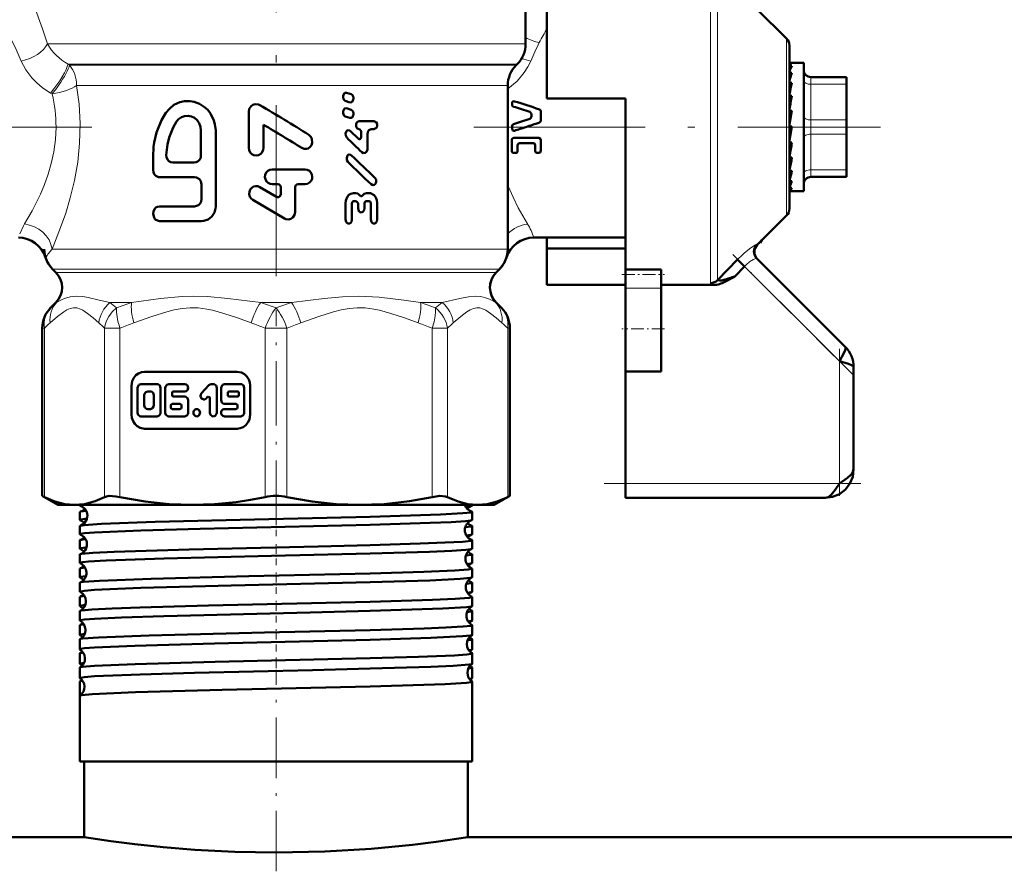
# Model space of a CAD drawing. Extents: x -2065 to 2446, y -2124 to 856.
# Tile 34 of 59: x 129 to 198, y -235 to -175. Entities that reach past the tile are written whole.
import ezdxf

# ---------------------------------------------------------------- set-up
doc = ezdxf.new("R2010")
doc.units = 0
doc.linetypes.add('DASHDOT', pattern=[18.5, 12, -3, 0.5, -3])

msp = doc.modelspace()

# ---------------------------------------------------------------- linework, layer by layer
at = {"color": 7, "linetype": 'DASHDOT', "lineweight": 18}
for p, q in [((146.565, -162.551), (146.565, -198.243)), ((133.638, -182.587), (104.103, -182.587)), ((160.439, -182.587), (188.94, -182.587))]:
    msp.add_line(p, q, dxfattribs=at)
at = {"color": 7, "lineweight": 50}
for p, q in [((164.065, -176.759), (164.065, -165.534)), ((165.565, -171.516), (165.565, -180.587)), ((182.36, -176.378), (180.312, -174.33)), ((182.565, -176.873), (182.565, -188.301)), ((182.587, -178.087), (182.565, -178.089)), ((182.565, -178.094), (182.742, -178.094)), ((182.587, -178.087), (183.565, -178.087)), ((183.565, -186.484), (183.565, -178.087)), ((163.401, -178.251), (163.479, -178.173)), ((182.565, -178.298), (182.742, -178.298)), ((182.565, -178.772), (182.742, -178.772)), ((182.565, -179.175), (182.575, -179.353)), ((182.565, -179.485), (182.742, -179.485)), ((184.065, -179.087), (186.565, -179.087)), ((186.565, -179.587), (186.565, -179.087)), ((151.838, -180.282), (151.506, -180.18)), ((162.815, -179.665), (162.815, -191.137)), ((182.565, -179.796), (182.591, -180.155)), ((182.565, -179.966), (182.586, -179.966)), ((186.565, -179.587), (186.565, -182.087)), ((186.565, -179.903), (186.565, -182.328)), ((151.275, -180.424), (151.275, -180.51)), ((151.42, -180.754), (151.751, -180.856)), ((151.986, -180.612), (151.986, -180.526)), ((163.132, -180.831), (163.132, -181.035)), ((165.565, -180.587), (171.065, -180.587)), ((171.065, -180.587), (171.065, -182.587)), ((182.565, -180.393), (182.742, -180.393)), ((182.565, -180.592), (182.616, -181.041)), ((144.651, -181.517), (144.651, -184.047)), ((151.275, -181.512), (151.275, -181.599)), ((151.838, -181.371), (151.506, -181.269)), ((165.14, -182.084), (165.14, -181.525)), ((182.742, -181.439), (182.565, -182.428)), ((182.565, -181.439), (182.742, -181.439)), ((182.565, -181.514), (182.654, -181.809)), ((151.42, -181.842), (151.751, -181.944)), ((151.986, -181.701), (151.986, -181.614)), ((152.399, -182.163), (153.434, -182.163)), ((164.472, -181.825), (164.472, -181.708)), ((182.675, -181.809), (182.654, -181.809)), ((186.565, -183.087), (186.565, -182.087)), ((141.303, -184.559), (141.303, -182.815)), ((142.333, -188.15), (142.333, -182.815)), ((145.692, -184.047), (145.692, -182.425)), ((152.338, -183.4), (151.785, -182.864)), ((152.412, -182.734), (152.399, -182.734)), ((152.535, -182.892), (152.536, -183.273)), ((153.434, -182.733), (153.233, -182.733)), ((163.132, -182.587), (163.132, -182.506)), ((163.132, -182.714), (163.132, -182.587)), ((171.065, -182.587), (171.065, -192.584)), ((182.742, -182.557), (182.565, -183.552)), ((182.565, -182.557), (182.742, -182.557)), ((182.565, -183.498), (182.654, -182.793)), ((182.654, -182.793), (182.695, -182.557)), ((186.565, -182.328), (186.565, -182.875)), ((186.565, -182.875), (186.565, -183.909)), ((152.984, -184.096), (152.983, -183.05)), ((163.097, -184.25), (163.097, -183.5)), ((163.237, -183.345), (164.986, -183.345)), ((165.14, -184.212), (165.14, -183.538)), ((186.565, -183.087), (186.565, -185.587)), ((163.501, -184.275), (163.501, -183.87)), ((164.62, -183.716), (163.639, -183.716)), ((164.747, -184.275), (164.747, -183.87)), ((182.565, -184.435), (182.623, -183.677)), ((182.565, -183.677), (182.742, -183.677)), ((186.565, -183.909), (186.565, -184.159)), ((186.565, -184.159), (186.565, -184.162)), ((186.565, -184.162), (186.565, -184.795)), ((137.941, -184.662), (137.941, -185.585)), ((163.386, -184.402), (163.237, -184.402)), ((164.986, -184.402), (164.852, -184.402)), ((182.565, -184.999), (182.589, -184.729)), ((182.565, -185.256), (182.596, -184.729)), ((182.565, -184.729), (182.742, -184.729)), ((139.321, -185.072), (140.823, -185.072)), ((146.292, -185.561), (148.611, -185.561)), ((182.565, -185.713), (182.569, -185.646)), ((182.565, -185.91), (182.578, -185.646)), ((182.565, -185.646), (182.742, -185.646)), ((186.565, -185.953), (186.565, -185.587)), ((138.387, -186.098), (140.846, -186.098)), ((182.565, -186.37), (182.742, -186.37)), ((182.742, -186.37), (182.703, -186.484)), ((186.565, -186.087), (184.065, -186.087)), ((186.565, -186.087), (186.565, -185.953)), ((141.338, -186.611), (141.338, -187.637)), ((146.595, -187.476), (145.434, -186.791)), ((146.696, -186.588), (146.292, -186.588)), ((146.898, -186.794), (146.898, -187.297)), ((147.907, -188.55), (147.907, -186.794)), ((148.108, -186.588), (148.611, -186.588)), ((182.565, -186.857), (182.742, -186.857)), ((182.565, -187.076), (182.742, -187.076)), ((182.687, -187.087), (183.565, -187.087)), ((183.565, -187.087), (183.565, -186.484)), ((144.93, -187.684), (147.151, -188.997)), ((151.986, -187.222), (152.17, -187.222)), ((152.195, -187.792), (151.999, -187.792)), ((153.088, -187.791), (152.888, -187.791)), ((152.912, -187.221), (153.1, -187.221)), ((138.387, -188.15), (140.846, -188.15)), ((151.444, -187.936), (151.445, -189.076)), ((151.878, -189.076), (151.877, -187.951)), ((152.318, -187.95), (152.318, -188.283)), ((152.764, -188.282), (152.764, -187.95)), ((153.213, -187.949), (153.214, -189.074)), ((153.667, -189.073), (153.666, -187.932)), ((138.387, -189.176), (141.338, -189.176)), ((182.36, -188.796), (180.312, -190.844)), ((164.631, -190.337), (171.065, -190.337)), ((165.565, -191.105), (165.565, -190.337)), ((180.514, -190.693), (180.631, -190.525)), ((165.565, -193.658), (165.565, -191.105)), ((171.065, -191.105), (165.565, -191.105)), ((180.511, -190.695), (180.475, -190.681)), ((180.506, -190.65), (180.514, -190.693)), ((180.514, -190.693), (180.511, -190.695)), ((177.524, -193.325), (178.927, -191.881)), ((178.927, -191.881), (179.422, -192.358)), ((186.479, -198.001), (180.284, -191.805)), ((130.901, -192.551), (131.126, -192.776)), ((162.005, -192.776), (162.229, -192.551)), ((171.065, -192.919), (171.065, -192.584)), ((171.065, -192.584), (173.565, -192.584)), ((173.565, -192.919), (173.565, -192.584)), ((178.747, -193.057), (179.422, -192.358)), ((171.065, -193.873), (171.065, -192.919)), ((173.565, -193.873), (173.565, -192.919)), ((178.66, -193.108), (178.395, -193.26)), ((178.747, -193.057), (178.66, -193.108)), ((171.065, -193.658), (165.565, -193.658)), ((171.065, -193.873), (171.065, -196.734)), ((173.565, -193.658), (177.256, -193.658)), ((173.565, -193.873), (173.565, -196.734)), ((177.524, -193.325), (177.522, -193.338)), ((130.715, -195.309), (130.755, -195.268)), ((131.126, -194.898), (130.755, -195.268)), ((131.126, -194.898), (130.755, -195.268)), ((162.005, -194.898), (162.375, -195.268)), ((162.005, -194.898), (162.375, -195.268)), ((130.169, -208.454), (130.169, -196.683)), ((162.961, -208.454), (162.961, -196.683)), ((162.961, -208.454), (162.961, -196.683)), ((171.065, -196.734), (171.065, -199.734)), ((173.565, -196.734), (173.565, -199.734)), ((187.065, -206.587), (187.065, -199.415)), ((143.832, -199.743), (137.353, -199.743)), ((171.065, -207.587), (171.065, -199.734)), ((173.565, -199.734), (171.065, -199.734)), ((136.429, -200.743), (136.429, -202.743)), ((136.855, -200.871), (136.855, -202.615)), ((138.229, -200.614), (137.092, -200.614)), ((138.466, -202.615), (138.466, -200.871)), ((138.8, -200.871), (138.8, -202.615)), ((140.175, -200.614), (139.037, -200.614)), ((141.86, -200.69), (141.335, -201.257)), ((142.166, -200.614), (142.027, -200.614)), ((142.403, -202.615), (142.403, -200.871)), ((142.719, -200.871), (142.719, -201.743)), ((144.093, -200.614), (142.956, -200.614)), ((144.33, -202.615), (144.33, -200.871)), ((144.756, -202.743), (144.756, -200.743)), ((137.328, -201.384), (137.328, -202.102)), ((137.755, -201.127), (137.565, -201.127)), ((137.992, -202.102), (137.992, -201.384)), ((139.274, -201.384), (139.274, -201.23)), ((139.369, -201.127), (140.175, -201.127)), ((140.175, -201.487), (139.369, -201.487)), ((141.67, -201.62), (141.767, -201.515)), ((141.929, -201.588), (141.929, -202.615)), ((143.193, -201.23), (143.193, -201.384)), ((143.856, -201.127), (143.288, -201.127)), ((143.288, -201.487), (143.856, -201.487)), ((143.951, -201.384), (143.951, -201.23)), ((139.183, -202.102), (139.183, -202.256)), ((139.843, -202), (139.277, -202)), ((139.938, -202.256), (139.938, -202.102)), ((140.412, -202.615), (140.412, -201.743)), ((142.956, -202), (143.761, -202)), ((143.856, -202.102), (143.856, -202.256)), ((137.092, -202.872), (138.229, -202.872)), ((137.565, -202.359), (137.755, -202.359)), ((139.037, -202.872), (140.175, -202.872)), ((139.277, -202.359), (139.843, -202.359)), ((143.761, -202.359), (142.956, -202.359)), ((142.956, -202.872), (144.093, -202.872)), ((137.353, -203.743), (143.832, -203.743)), ((171.065, -208.587), (171.065, -207.587)), ((130.169, -208.454), (130.322, -208.532)), ((131.265, -209.087), (130.169, -208.454)), ((161.865, -209.087), (162.961, -208.454)), ((162.809, -208.532), (162.961, -208.454)), ((131.265, -209.087), (132.43, -209.087)), ((132.43, -209.087), (140.71, -209.087)), ((132.806, -209.13), (132.806, -209.087)), ((140.71, -209.087), (146.565, -209.087)), ((146.565, -209.087), (152.42, -209.087)), ((152.42, -209.087), (160.701, -209.087)), ((159.866, -209.213), (160.283, -209.155)), ((160.325, -209.13), (160.325, -209.087)), ((160.701, -209.087), (161.865, -209.087)), ((185.065, -208.587), (171.065, -208.587)), ((132.806, -210.136), (132.806, -209.573)), ((160.325, -210.136), (160.325, -209.573)), ((132.806, -211.141), (132.806, -210.568)), ((160.325, -211.141), (160.325, -210.568)), ((132.806, -212.148), (132.806, -211.563)), ((160.325, -212.148), (160.325, -211.563)), ((132.806, -213.155), (132.806, -212.557)), ((160.325, -213.155), (160.325, -212.557)), ((132.806, -214.162), (132.806, -213.55)), ((160.325, -214.162), (160.325, -213.55)), ((132.806, -215.17), (132.806, -214.543)), ((160.325, -215.17), (160.325, -214.543)), ((132.806, -216.178), (132.806, -215.536)), ((160.325, -216.178), (160.325, -215.536)), ((132.806, -217.188), (132.806, -216.528)), ((160.325, -217.188), (160.325, -216.528)), ((132.806, -218.197), (132.806, -217.52)), ((160.325, -218.197), (160.325, -217.52)), ((132.806, -219.207), (132.806, -218.511)), ((160.325, -219.207), (160.325, -218.511)), ((132.806, -220.218), (132.806, -219.501)), ((160.325, -220.218), (160.325, -219.501)), ((132.806, -221.23), (132.806, -220.491)), ((160.325, -221.23), (160.325, -220.491)), ((132.806, -222.466), (132.806, -221.48)), ((160.325, -227.087), (160.325, -221.48)), ((132.806, -227.087), (132.806, -222.468)), ((160.325, -222.468), (160.324, -222.467)), ((160.325, -227.087), (160.325, -222.468)), ((153.162, -227.087), (132.806, -227.087)), ((133.115, -232.387), (133.115, -227.087)), ((160.325, -227.087), (153.162, -227.087)), ((160.015, -232.387), (160.015, -227.087)), ((160.015, -232.387), (160.015, -227.087)), ((133.115, -232.387), (-323.435, -232.387)), ((4.565, -232.387), (133.115, -232.387)), ((160.015, -232.387), (288.565, -232.387)), ((616.565, -232.387), (160.015, -232.387))]:
    msp.add_line(p, q, dxfattribs=at)
at = {"color": 7, "lineweight": 18}
for p, q in [((177.029, -182.587), (177.029, -171.649)), ((177.524, -171.849), (177.524, -182.587)), ((182.36, -182.587), (182.36, -176.378)), ((130.533, -176.759), (164.065, -176.759)), ((131.978, -178.173), (163.479, -178.173)), ((131.978, -178.173), (132.08, -178.251)), ((132.08, -178.251), (163.401, -178.251)), ((184.065, -179.587), (184.065, -179.087)), ((132.584, -179.665), (132.791, -179.665)), ((132.791, -179.665), (160.13, -179.665)), ((160.13, -179.665), (162.815, -179.665)), ((184.065, -179.587), (184.065, -182.087)), ((186.565, -179.587), (184.065, -179.587)), ((130.864, -180.265), (130.758, -180.202)), ((184.065, -183.087), (184.065, -182.087)), ((184.065, -182.087), (186.565, -182.087)), ((177.029, -193.525), (177.029, -182.587)), ((177.524, -182.587), (177.524, -193.325)), ((182.36, -188.796), (182.36, -182.587)), ((184.065, -183.087), (184.065, -185.587)), ((186.565, -183.087), (184.065, -183.087)), ((184.065, -185.953), (184.065, -185.587)), ((184.065, -185.587), (186.565, -185.587)), ((184.065, -186.087), (184.065, -185.953)), ((162.815, -186.645), (162.846, -186.721)), ((162.846, -186.721), (162.816, -186.728)), ((130.86, -191.137), (162.815, -191.137)), ((162.229, -192.551), (130.901, -192.551)), ((186.065, -199.001), (179.422, -192.358)), ((131.126, -192.776), (162.005, -192.776)), ((173.565, -193.873), (171.065, -193.873)), ((130.745, -195.279), (130.755, -195.268)), ((130.755, -195.268), (130.782, -195.242)), ((131.163, -194.898), (131.126, -194.898)), ((134.914, -194.898), (136.435, -194.898)), ((145.489, -194.898), (147.641, -194.898)), ((156.695, -194.898), (158.217, -194.898)), ((161.967, -194.898), (162.005, -194.898)), ((162.331, -195.224), (162.375, -195.268)), ((162.375, -195.268), (162.413, -195.308)), ((130.169, -196.683), (130.322, -196.683)), ((130.322, -196.683), (130.322, -208.532)), ((134.538, -208.532), (134.538, -196.683)), ((134.538, -196.683), (135.62, -196.683)), ((135.62, -196.683), (135.62, -208.532)), ((145.8, -208.532), (145.8, -196.683)), ((146.565, -196.683), (145.8, -196.683)), ((147.331, -196.683), (146.565, -196.683)), ((147.331, -196.683), (147.331, -208.532)), ((157.51, -208.532), (157.51, -196.683)), ((157.51, -196.683), (158.592, -196.683)), ((158.592, -196.683), (158.592, -208.532)), ((162.809, -208.532), (162.809, -196.683)), ((162.809, -196.683), (162.961, -196.683)), ((186.065, -207.587), (186.065, -199.001)), ((171.065, -207.587), (186.065, -207.587))]:
    msp.add_line(p, q, dxfattribs=at)
at = {"color": 7, "linetype": 'DASHDOT', "lineweight": 18, "ltscale": 0.296928}
msp.add_line((186.99, -199.926), (178.592, -191.528), dxfattribs=at)
at = {"color": 7, "linetype": 'DASHDOT', "lineweight": 18, "ltscale": 0.075}
msp.add_line((170.815, -192.919), (173.815, -192.919), dxfattribs=at)
at = {"color": 7, "linetype": 'DASHDOT', "lineweight": 18, "ltscale": 0.376445}
msp.add_line((146.565, -210.486), (146.565, -195.428), dxfattribs=at)
at = {"color": 7, "linetype": 'DASHDOT', "lineweight": 18, "ltscale": 0.075015}
msp.add_line((173.815, -196.734), (170.815, -196.734), dxfattribs=at)
at = {"color": 7, "linetype": 'DASHDOT', "lineweight": 18, "ltscale": 0.257574}
msp.add_line((186.065, -208.446), (186.065, -198.143), dxfattribs=at)
at = {"color": 7, "linetype": 'DASHDOT', "lineweight": 18, "ltscale": 0.45}
msp.add_line((169.565, -207.587), (187.565, -207.587), dxfattribs=at)
at = {"color": 7, "linetype": 'DASHDOT', "lineweight": 18, "ltscale": 0.037488}
msp.add_line((146.565, -211.287), (146.565, -209.787), dxfattribs=at)
at = {"color": 7, "linetype": 'DASHDOT', "lineweight": 18, "ltscale": 0.038128}
msp.add_line((146.565, -213.3), (146.565, -211.774), dxfattribs=at)
at = {"color": 7, "linetype": 'DASHDOT', "lineweight": 18, "ltscale": 0.0389}
msp.add_line((146.565, -215.315), (146.565, -213.759), dxfattribs=at)
at = {"color": 7, "linetype": 'DASHDOT', "lineweight": 18, "ltscale": 0.03981}
msp.add_line((146.565, -217.334), (146.565, -215.742), dxfattribs=at)
at = {"color": 7, "linetype": 'DASHDOT', "lineweight": 18, "ltscale": 0.040864}
msp.add_line((146.565, -219.356), (146.565, -217.721), dxfattribs=at)
at = {"color": 7, "linetype": 'DASHDOT', "lineweight": 18, "ltscale": 0.042071}
msp.add_line((146.565, -221.381), (146.565, -219.698), dxfattribs=at)
at = {"color": 7, "linetype": 'DASHDOT', "lineweight": 18, "ltscale": 0.353522}
msp.add_line((146.565, -234.779), (146.565, -220.638), dxfattribs=at)
at = {"color": 7, "lineweight": 18}
for points in [[(129.187, -173.111), (129.601, -174.094), (130.195, -175.692), (130.533, -176.759)], [(128.7, -177.954), (128.347, -177.154), (127.986, -176.43), (127.389, -175.365), (127.201, -175.055)], [(130.758, -180.202), (130.176, -179.81), (129.795, -179.489), (129.452, -179.139), (129.018, -178.565), (128.7, -177.954)], [(164.43, -177.954), (164.23, -178.367), (163.975, -178.768), (163.468, -179.362), (162.815, -179.914)], [(132.584, -179.665), (132.754, -180.978), (132.826, -182.334), (132.793, -183.704), (132.656, -185.039), (132.429, -186.334), (132.139, -187.537), (131.814, -188.625), (131.461, -189.64), (130.86, -191.137)], [(128.927, -189.383), (129.46, -188.459), (130.043, -187.287), (130.327, -186.615), (130.587, -185.893), (130.808, -185.138), (130.982, -184.333), (131.099, -183.466), (131.138, -182.587)], [(162.846, -186.721), (163.189, -187.51), (163.552, -188.238), (164.203, -189.383)], [(128.59, -190.064), (128.854, -189.513), (128.927, -189.383)], [(179.394, -191.432), (179.763, -191.125), (180.141, -190.869)], [(180.141, -190.869), (180.241, -190.821), (180.272, -190.815), (180.281, -190.817), (180.284, -190.819)], [(180.284, -191.805), (180.28, -191.802), (180.267, -191.798), (180.249, -191.797), (180.179, -191.811)], [(177.091, -193.601), (177.042, -193.562), (177.031, -193.54), (177.029, -193.525)], [(177.522, -193.338), (177.529, -193.353), (177.54, -193.36), (177.573, -193.368), (177.652, -193.364)], [(131.163, -194.898), (131.519, -194.696), (131.736, -194.603), (132.127, -194.49), (132.592, -194.445)], [(132.592, -194.445), (133.013, -194.475), (133.383, -194.538), (134.163, -194.716), (134.914, -194.898)], [(136.435, -194.898), (138.465, -194.604), (139.977, -194.466), (140.785, -194.445)], [(140.785, -194.445), (141.762, -194.475), (143.193, -194.604), (145.489, -194.898)], [(147.641, -194.898), (149.947, -194.603), (151.221, -194.485), (152.364, -194.445)], [(152.364, -194.445), (153.79, -194.51), (155.522, -194.719), (156.695, -194.898)], [(158.217, -194.898), (159.447, -194.602), (160.053, -194.484), (160.546, -194.445)], [(160.546, -194.445), (160.927, -194.475), (161.252, -194.553), (161.534, -194.66), (161.967, -194.898)], [(134.133, -196.312), (133.735, -195.975), (133.334, -195.654), (133.009, -195.434), (132.844, -195.35), (132.593, -195.27), (132.365, -195.257), (132.129, -195.306), (131.896, -195.409), (131.678, -195.544), (131.245, -195.875), (130.726, -196.312)], [(135.386, -195.268), (135.083, -195.549), (134.842, -195.868), (134.681, -196.178), (134.583, -196.462), (134.538, -196.683)], [(144.823, -196.312), (143.86, -195.975), (142.894, -195.654), (142.107, -195.434), (141.71, -195.35), (141.104, -195.27), (140.555, -195.257), (139.984, -195.306), (139.421, -195.409), (138.896, -195.544), (137.851, -195.875), (136.598, -196.312)], [(156.533, -196.312), (155.57, -195.975), (154.604, -195.654), (153.818, -195.434), (153.42, -195.35), (152.814, -195.27), (152.265, -195.257), (151.694, -195.306), (151.131, -195.409), (150.606, -195.544), (149.561, -195.875), (148.308, -196.312)], [(157.51, -196.683), (157.643, -196.247), (157.727, -195.832), (157.754, -195.533), (157.745, -195.268)], [(162.404, -196.312), (162.005, -195.975), (161.605, -195.654), (161.279, -195.434), (161.115, -195.35), (160.864, -195.27), (160.636, -195.257), (160.4, -195.306), (160.167, -195.409), (159.949, -195.544), (159.516, -195.875), (158.997, -196.312)]]:
    msp.add_lwpolyline(points, dxfattribs=at)
at = {"color": 7, "lineweight": 50}
for points in [[(151.506, -180.18), (151.395, -180.191), (151.335, -180.24), (151.278, -180.385), (151.275, -180.424)], [(142.333, -182.815), (142.283, -182.393), (142.214, -182.114), (141.969, -181.634), (141.771, -181.388), (141.542, -181.178), (141.19, -180.958), (140.82, -180.821), (140.546, -180.773), (140.142, -180.776), (139.813, -180.847), (139.402, -181.035), (139.083, -181.303), (138.843, -181.584)], [(151.275, -180.51), (151.288, -180.601), (151.346, -180.707), (151.42, -180.754)], [(151.751, -180.856), (151.863, -180.845), (151.924, -180.797), (151.983, -180.651), (151.986, -180.612)], [(151.986, -180.526), (151.973, -180.434), (151.932, -180.352), (151.838, -180.282)], [(145.431, -181.043), (145.33, -180.997), (145.109, -180.975), (144.949, -181.023), (144.812, -181.119), (144.688, -181.304), (144.651, -181.517)], [(151.506, -181.269), (151.395, -181.279), (151.335, -181.329), (151.278, -181.474), (151.275, -181.512)], [(151.986, -181.614), (151.973, -181.523), (151.932, -181.44), (151.838, -181.371)], [(164.472, -181.708), (164.461, -181.639), (164.413, -181.558), (164.354, -181.522)], [(165.032, -181.346), (165.088, -181.383), (165.131, -181.459), (165.14, -181.525)], [(138.843, -181.584), (138.537, -182.104), (138.188, -182.974), (138.025, -183.666), (137.98, -183.983), (137.941, -184.662)], [(139.596, -182.2), (139.346, -182.623), (139.065, -183.316), (138.944, -183.803), (138.866, -184.545)], [(141.303, -182.815), (141.273, -182.561), (141.184, -182.321), (141.041, -182.112), (140.853, -181.947), (140.633, -181.837), (140.394, -181.791), (140.155, -181.811), (139.93, -181.895), (139.735, -182.036), (139.596, -182.2)], [(151.275, -181.599), (151.288, -181.69), (151.346, -181.795), (151.42, -181.842)], [(151.751, -181.944), (151.863, -181.934), (151.924, -181.885), (151.983, -181.74), (151.986, -181.701)], [(152.399, -182.164), (152.279, -182.208), (152.213, -182.293), (152.179, -182.411), (152.188, -182.534), (152.265, -182.676), (152.399, -182.734)], [(153.434, -182.733), (153.574, -182.672), (153.622, -182.607), (153.658, -182.486), (153.65, -182.361), (153.582, -182.232), (153.434, -182.163)], [(164.354, -182.012), (164.413, -181.975), (164.461, -181.894), (164.472, -181.825)], [(165.14, -182.084), (165.123, -182.171), (165.032, -182.264)], [(151.785, -182.864), (151.721, -182.821), (151.619, -182.811), (151.559, -182.837), (151.51, -182.88), (151.445, -183.027), (151.451, -183.187), (151.525, -183.32)], [(152.412, -182.734), (152.533, -182.87), (152.535, -182.892)], [(152.983, -183.05), (153.026, -182.873), (153.079, -182.801), (153.233, -182.733)], [(163.28, -182.84), (163.235, -182.844), (163.174, -182.815), (163.139, -182.757), (163.132, -182.714)], [(148.38, -184.052), (148.533, -184.113), (148.707, -184.116), (148.822, -184.078), (148.958, -183.98), (149.055, -183.843), (149.105, -183.686), (149.085, -183.412), (149.016, -183.273), (148.87, -183.131)], [(152.536, -183.273), (152.514, -183.364), (152.485, -183.401), (152.447, -183.425), (152.389, -183.429), (152.338, -183.4)], [(163.097, -183.5), (163.11, -183.432), (163.152, -183.376), (163.237, -183.345)], [(164.986, -183.345), (165.102, -183.41), (165.14, -183.538)], [(144.651, -184.047), (144.678, -184.21), (144.751, -184.359), (144.867, -184.478), (145.016, -184.554), (145.181, -184.579), (145.345, -184.548), (145.491, -184.467), (145.603, -184.344), (145.671, -184.191), (145.692, -184.047)], [(152.586, -184.35), (152.689, -184.408), (152.805, -184.401), (152.901, -184.332), (152.98, -184.154), (152.984, -184.096)], [(163.237, -184.402), (163.171, -184.384), (163.11, -184.316), (163.097, -184.25)], [(163.501, -184.275), (163.49, -184.33), (163.441, -184.387), (163.386, -184.402)], [(163.639, -183.716), (163.538, -183.765), (163.501, -183.87)], [(164.747, -183.87), (164.714, -183.767), (164.62, -183.716)], [(164.852, -184.402), (164.774, -184.36), (164.747, -184.275)], [(165.14, -184.212), (165.116, -184.315), (165.084, -184.359), (164.986, -184.402)], [(138.866, -184.545), (138.885, -184.705), (138.948, -184.853), (139.05, -184.971), (139.18, -185.047), (139.321, -185.072)], [(140.823, -185.072), (140.97, -185.047), (141.105, -184.973), (141.212, -184.859), (141.28, -184.715), (141.303, -184.559)], [(151.86, -184.571), (151.795, -184.528), (151.694, -184.518), (151.634, -184.543), (151.584, -184.587), (151.518, -184.733), (151.525, -184.895), (151.599, -185.027)], [(137.941, -185.585), (137.964, -185.745), (138.026, -185.888), (138.126, -186.002), (138.32, -186.092), (138.387, -186.098)], [(146.292, -185.561), (146.134, -185.588), (145.991, -185.663), (145.879, -185.78), (145.808, -185.927), (145.787, -186.088), (145.817, -186.248), (145.895, -186.392), (146.013, -186.503), (146.161, -186.57), (146.292, -186.588)], [(148.611, -186.588), (148.77, -186.56), (148.913, -186.484), (149.025, -186.362), (149.093, -186.209), (149.11, -186.046), (149.082, -185.904), (149.016, -185.773), (148.903, -185.658), (148.755, -185.584), (148.611, -185.561)], [(140.846, -186.098), (140.997, -186.124), (141.194, -186.249), (141.285, -186.381), (141.338, -186.611)], [(153.227, -186.593), (153.342, -186.649), (153.443, -186.631), (153.507, -186.584), (153.554, -186.517), (153.587, -186.397), (153.576, -186.271), (153.498, -186.136)], [(145.434, -186.791), (145.289, -186.735), (145.134, -186.725), (144.989, -186.762), (144.861, -186.841), (144.758, -186.96), (144.693, -187.12), (144.683, -187.299), (144.732, -187.468), (144.824, -187.6), (144.93, -187.684)], [(141.338, -187.637), (141.313, -187.797), (141.242, -187.941), (141.132, -188.055), (140.92, -188.144), (140.846, -188.15)], [(146.898, -187.297), (146.86, -187.417), (146.758, -187.493), (146.672, -187.502), (146.595, -187.476)], [(151.986, -187.222), (151.8, -187.265), (151.678, -187.347), (151.581, -187.46), (151.465, -187.737), (151.444, -187.936)], [(151.877, -187.951), (151.897, -187.864), (151.939, -187.813), (151.999, -187.793)], [(152.447, -187.382), (152.297, -187.251), (152.17, -187.222)], [(152.195, -187.792), (152.316, -187.928), (152.318, -187.95)], [(152.632, -187.382), (152.582, -187.427), (152.517, -187.434), (152.477, -187.414), (152.447, -187.382)], [(152.912, -187.221), (152.755, -187.265), (152.632, -187.382)], [(152.764, -187.95), (152.784, -187.861), (152.828, -187.81), (152.888, -187.791)], [(153.088, -187.791), (153.154, -187.815), (153.192, -187.86), (153.213, -187.949)], [(153.666, -187.932), (153.64, -187.721), (153.564, -187.525), (153.437, -187.361), (153.186, -187.23), (153.1, -187.221)], [(138.387, -188.15), (138.253, -188.174), (138.141, -188.235), (138.034, -188.349), (137.963, -188.504), (137.941, -188.671), (138.009, -188.936), (138.1, -189.057), (138.242, -189.149), (138.387, -189.176)], [(141.338, -189.176), (141.494, -189.164), (141.795, -189.061), (142.061, -188.855), (142.239, -188.581), (142.322, -188.295), (142.333, -188.15)], [(152.318, -188.283), (152.376, -188.475), (152.466, -188.551), (152.54, -188.568)], [(152.54, -188.568), (152.649, -188.531), (152.743, -188.403), (152.764, -188.282)], [(147.151, -188.997), (147.247, -189.042), (147.46, -189.063), (147.614, -189.019), (147.747, -188.928), (147.867, -188.751), (147.907, -188.55)], [(151.445, -189.076), (151.479, -189.231), (151.524, -189.297), (151.588, -189.345), (151.69, -189.358), (151.74, -189.341), (151.803, -189.292), (151.847, -189.225), (151.878, -189.076)], [(153.214, -189.074), (153.254, -189.236), (153.305, -189.301), (153.373, -189.345), (153.472, -189.356), (153.541, -189.328), (153.642, -189.203), (153.667, -189.073)], [(186.065, -199.001), (186.375, -198.446), (186.469, -198.232), (186.504, -198.091), (186.499, -198.036), (186.479, -198.001)], [(187.065, -199.415), (187.048, -199.367), (187.019, -199.335), (186.922, -199.272), (186.715, -199.188), (186.065, -199.001)], [(137.353, -199.743), (137.132, -199.773), (136.923, -199.859), (136.739, -199.996), (136.591, -200.178), (136.487, -200.395), (136.429, -200.743)], [(144.756, -200.743), (144.729, -200.503), (144.649, -200.277), (144.522, -200.078), (144.354, -199.918), (144.154, -199.805), (143.832, -199.743)], [(137.092, -200.614), (136.955, -200.662), (136.866, -200.793), (136.855, -200.871)], [(138.466, -200.871), (138.42, -200.719), (138.298, -200.626), (138.229, -200.614)], [(139.037, -200.614), (138.9, -200.662), (138.812, -200.792), (138.8, -200.871)], [(140.175, -201.127), (140.263, -201.109), (140.351, -201.042), (140.412, -200.871), (140.351, -200.7), (140.263, -200.633), (140.175, -200.614)], [(142.403, -200.871), (142.357, -200.719), (142.236, -200.626), (142.166, -200.614)], [(142.956, -200.614), (142.819, -200.662), (142.73, -200.793), (142.719, -200.871)], [(144.33, -200.871), (144.284, -200.719), (144.163, -200.626), (144.093, -200.614)], [(137.565, -201.127), (137.426, -201.176), (137.34, -201.305), (137.328, -201.384)], [(137.992, -201.384), (137.947, -201.233), (137.828, -201.14), (137.755, -201.127)], [(140.412, -201.743), (140.366, -201.592), (140.244, -201.498), (140.175, -201.487)], [(141.335, -201.257), (141.285, -201.338), (141.266, -201.454), (141.337, -201.622), (141.491, -201.695), (141.565, -201.686), (141.67, -201.62)], [(137.328, -202.102), (137.374, -202.253), (137.492, -202.346), (137.565, -202.359)], [(137.755, -202.359), (137.894, -202.31), (137.98, -202.181), (137.992, -202.102)], [(142.719, -201.743), (142.765, -201.895), (142.886, -201.988), (142.956, -202)], [(136.429, -202.743), (136.457, -202.983), (136.537, -203.208), (136.663, -203.408), (136.831, -203.568), (137.032, -203.68), (137.353, -203.743)], [(136.855, -202.615), (136.9, -202.767), (137.022, -202.86), (137.092, -202.872)], [(138.229, -202.872), (138.366, -202.824), (138.455, -202.693), (138.466, -202.615)], [(138.8, -202.615), (138.846, -202.767), (138.968, -202.86), (139.037, -202.872)], [(140.175, -202.872), (140.311, -202.824), (140.4, -202.693), (140.412, -202.615)], [(141.004, -202.872), (141.092, -202.853), (141.182, -202.784), (141.241, -202.614), (141.18, -202.444), (141.091, -202.377), (141.004, -202.359)], [(141.929, -202.615), (141.975, -202.767), (142.097, -202.86), (142.166, -202.872)], [(142.166, -202.872), (142.303, -202.825), (142.392, -202.694), (142.403, -202.615)], [(143.832, -203.743), (144.054, -203.713), (144.262, -203.627), (144.447, -203.49), (144.594, -203.308), (144.698, -203.091), (144.756, -202.743)], [(144.093, -202.872), (144.23, -202.824), (144.319, -202.693), (144.33, -202.615)], [(185.065, -208.587), (185.587, -208.524), (186.067, -208.331), (186.489, -208.011), (186.809, -207.589), (187.002, -207.109), (187.065, -206.587)], [(185.065, -208.587), (185.587, -208.524), (186.067, -208.331), (186.489, -208.011), (186.809, -207.589), (187.002, -207.109), (187.065, -206.587)], [(186.065, -207.587), (186.644, -207.194), (186.881, -206.979), (186.993, -206.83), (187.065, -206.587)], [(185.065, -208.587), (185.275, -208.533), (185.48, -208.382), (185.77, -208.035), (186.065, -207.587)], [(134.538, -208.532), (134.683, -208.482), (134.867, -208.457), (135.336, -208.482), (135.62, -208.532)], [(157.51, -208.532), (158.044, -208.457), (158.448, -208.482), (158.592, -208.532)], [(130.322, -208.532), (131.054, -208.846), (131.751, -209.028), (132.43, -209.087)], [(132.43, -209.087), (133.143, -209.022), (133.876, -208.821), (134.538, -208.532)], [(132.806, -209.13), (132.807, -209.125), (132.81, -209.122), (132.82, -209.116), (132.844, -209.106), (132.93, -209.087)], [(132.847, -209.155), (132.819, -209.144), (132.81, -209.138), (132.806, -209.133), (132.806, -209.13)], [(135.62, -208.532), (137.389, -208.846), (139.07, -209.028), (140.71, -209.087)], [(140.71, -209.087), (142.24, -209.035), (143.768, -208.883), (144.786, -208.727), (145.8, -208.532)], [(147.331, -208.532), (149.099, -208.846), (150.78, -209.028), (152.42, -209.087)], [(152.42, -209.087), (154.142, -209.022), (155.912, -208.822), (157.51, -208.532)], [(158.592, -208.532), (159.326, -208.846), (160.022, -209.028), (160.701, -209.087)], [(160.283, -209.155), (160.312, -209.144), (160.32, -209.138), (160.324, -209.133), (160.325, -209.13)], [(160.701, -209.087), (161.38, -209.028), (162.076, -208.847), (162.809, -208.532)], [(132.806, -209.573), (132.806, -209.57), (132.811, -209.564), (132.821, -209.558), (132.855, -209.546)], [(133.341, -209.809), (133.3, -210.093), (133.121, -210.376), (132.871, -210.536), (132.847, -210.544)], [(153.162, -209.912), (158.087, -209.756), (159.654, -209.672), (160.248, -209.606), (160.301, -209.592), (160.316, -209.584), (160.322, -209.579), (160.324, -209.577), (160.325, -209.573)], [(160.325, -209.573), (160.324, -209.57), (160.319, -209.564), (160.309, -209.558), (160.275, -209.546)], [(132.806, -210.136), (132.807, -210.132), (132.812, -210.126), (132.824, -210.119), (132.864, -210.106), (133.315, -210.048)], [(132.806, -211.141), (132.807, -211.137), (132.81, -211.134), (132.819, -211.127), (132.842, -211.118), (133.131, -211.072), (133.833, -211.017), (137.081, -210.882), (141.256, -210.765), (153.162, -210.478)], [(132.806, -210.568), (132.806, -210.565), (132.81, -210.56), (132.818, -210.554), (132.847, -210.544)], [(132.847, -210.544), (133.115, -210.501), (134.326, -210.418), (138.084, -210.281), (145.044, -210.106), (153.162, -209.912)], [(153.162, -210.478), (157.372, -210.349), (158.84, -210.286), (159.84, -210.221), (160.196, -210.179), (160.29, -210.158)], [(159.832, -210.653), (160.269, -210.597), (160.307, -210.584), (160.318, -210.578), (160.324, -210.571), (160.325, -210.568)], [(160.325, -210.568), (160.324, -210.565), (160.32, -210.56), (160.312, -210.554), (160.284, -210.544)], [(159.905, -211.221), (160.216, -211.182), (160.295, -211.163)], [(132.835, -212.536), (132.916, -212.517), (133.724, -212.44), (135.208, -212.367), (140.471, -212.205), (149.524, -211.991), (153.162, -211.901)], [(153.162, -211.901), (156.675, -211.799), (158.429, -211.731), (159.65, -211.662), (160.248, -211.596), (160.301, -211.581), (160.316, -211.574), (160.322, -211.569), (160.324, -211.566), (160.325, -211.563)], [(132.806, -212.148), (132.806, -212.145), (132.812, -212.138), (132.822, -212.132), (132.859, -212.12), (133.276, -212.064)], [(132.806, -213.155), (132.806, -213.153), (132.809, -213.148), (132.813, -213.144), (132.83, -213.136), (133.024, -213.097), (133.404, -213.06), (134.652, -212.987), (138.714, -212.846), (146.238, -212.659), (153.162, -212.491)], [(153.162, -212.491), (157.335, -212.363), (158.895, -212.295), (159.879, -212.23), (160.216, -212.188), (160.299, -212.167)], [(159.871, -212.638), (160.274, -212.584), (160.309, -212.572), (160.319, -212.566), (160.324, -212.56), (160.325, -212.557)], [(159.946, -213.23), (160.23, -213.192), (160.302, -213.173)], [(132.827, -214.526), (132.876, -214.511), (133.055, -214.483), (134.194, -214.4), (137.82, -214.265), (144.666, -214.091), (153.162, -213.889)], [(132.831, -213.531), (132.901, -213.513), (133.173, -213.477)], [(153.162, -213.889), (156.929, -213.777), (159.107, -213.684), (160.036, -213.615), (160.292, -213.572), (160.315, -213.562), (160.321, -213.558), (160.324, -213.553), (160.325, -213.55)], [(132.806, -214.162), (132.806, -214.159), (132.811, -214.153), (132.821, -214.147), (132.854, -214.135), (133.235, -214.082)], [(132.806, -215.17), (132.807, -215.165), (132.81, -215.162), (132.819, -215.156), (132.842, -215.147), (133.131, -215.1), (133.836, -215.045), (137.078, -214.91), (143.427, -214.74), (153.162, -214.506)], [(153.162, -214.506), (157.358, -214.377), (159.474, -214.275), (160.18, -214.209), (160.305, -214.179)], [(159.911, -214.621), (160.278, -214.569), (160.31, -214.558), (160.319, -214.552), (160.324, -214.546), (160.325, -214.543)], [(159.987, -215.241), (160.246, -215.204), (160.308, -215.186)], [(132.806, -216.178), (132.806, -216.176), (132.811, -216.17), (132.819, -216.164), (132.849, -216.153), (133.193, -216.102)], [(132.822, -216.513), (132.889, -216.493), (133.171, -216.455), (133.642, -216.417), (135.075, -216.344), (137.008, -216.275), (141.827, -216.143), (153.162, -215.874)], [(132.825, -215.52), (132.886, -215.502), (133.132, -215.467)], [(153.162, -215.874), (157.548, -215.74), (159.124, -215.669), (160.115, -215.591), (160.267, -215.565), (160.308, -215.552), (160.319, -215.545), (160.323, -215.541), (160.325, -215.536)], [(132.806, -217.188), (132.807, -217.183), (132.81, -217.18), (132.819, -217.174), (132.842, -217.164), (133.131, -217.118), (133.833, -217.063), (135.726, -216.974), (138.706, -216.878), (148.95, -216.627), (153.162, -216.522)], [(153.162, -216.522), (158.251, -216.357), (159.916, -216.257), (160.237, -216.215), (160.31, -216.193)], [(159.953, -216.602), (160.283, -216.553), (160.312, -216.542), (160.32, -216.536), (160.324, -216.531), (160.325, -216.528)], [(132.82, -217.505), (132.873, -217.489), (133.09, -217.455)], [(160.031, -217.254), (160.258, -217.219), (160.312, -217.202)], [(132.806, -218.197), (132.806, -218.195), (132.81, -218.189), (132.818, -218.184), (132.844, -218.173), (133.15, -218.125)], [(132.819, -218.497), (132.859, -218.483), (133.021, -218.455), (134.116, -218.372), (137.68, -218.237), (145.751, -218.034), (153.162, -217.857)], [(153.162, -217.857), (156.961, -217.745), (158.465, -217.686), (159.665, -217.618), (160.25, -217.553), (160.301, -217.538), (160.316, -217.531), (160.322, -217.526), (160.324, -217.523), (160.325, -217.52)], [(132.806, -219.207), (132.807, -219.203), (132.81, -219.2), (132.819, -219.193), (132.842, -219.184), (133.131, -219.137), (133.833, -219.082), (136.675, -218.96), (142.252, -218.805), (153.162, -218.541)], [(153.162, -218.541), (157.408, -218.41), (159.645, -218.299), (160.199, -218.241), (160.288, -218.221), (160.313, -218.21)], [(159.996, -218.58), (160.288, -218.534), (160.313, -218.523), (160.32, -218.518), (160.324, -218.513), (160.325, -218.511)], [(132.817, -219.488), (132.861, -219.473), (133.046, -219.442)], [(153.162, -219.838), (156.566, -219.74), (159.09, -219.636), (159.935, -219.576), (160.281, -219.526), (160.309, -219.516), (160.32, -219.509), (160.323, -219.506), (160.325, -219.501)], [(160.076, -219.269), (160.27, -219.236), (160.314, -219.22)], [(132.806, -220.218), (132.806, -220.216), (132.81, -220.211), (132.816, -220.206), (132.839, -220.196), (133.104, -220.151)], [(132.816, -220.479), (132.847, -220.466), (132.974, -220.441), (133.84, -220.368), (136.69, -220.248), (142.291, -220.095), (153.162, -219.838)], [(153.162, -220.563), (157.417, -220.431), (158.984, -220.362), (160.115, -220.275), (160.278, -220.245), (160.315, -220.23)], [(132.806, -221.23), (132.807, -221.225), (132.81, -221.222), (132.819, -221.216), (132.843, -221.206), (133.131, -221.16), (133.832, -221.105), (137.034, -220.97), (140.843, -220.862), (149.128, -220.664), (153.162, -220.563)], [(160.042, -220.555), (160.293, -220.512), (160.315, -220.503), (160.321, -220.498), (160.324, -220.493), (160.325, -220.491)], [(132.815, -221.469), (132.85, -221.455), (133.001, -221.427)], [(153.162, -221.817), (156.932, -221.706), (158.427, -221.647), (159.911, -221.557), (160.258, -221.511), (160.304, -221.497), (160.317, -221.49), (160.322, -221.486), (160.324, -221.483), (160.325, -221.48)], [(160.121, -221.285), (160.28, -221.256), (160.317, -221.241)], [(132.814, -222.458), (132.839, -222.446), (132.944, -222.423), (133.672, -222.356), (136.707, -222.225), (142.781, -222.062), (153.162, -221.817)], [(133.115, -232.387), (134.991, -232.666), (136.652, -232.879), (138.651, -233.093), (140.881, -233.275), (143.675, -233.419), (146.565, -233.469)], [(146.565, -233.469), (149.985, -233.398), (153.243, -233.201), (156.144, -232.918), (157.788, -232.714), (160.015, -232.387)]]:
    msp.add_lwpolyline(points, dxfattribs=at)
at = {"color": 7, "lineweight": 18}
for centre, radius, start, end in [((183.884, -186.255), 21.159, 149.97008, 153.0313), ((165.474, -174.019), 2.679, 238.25532, 260.35945), ((180.661, -184.641), 17.554, 152.95552, 157.60842), ((133.901, -174.758), 3.919, 210.69906, 240.60138), ((165.138, -174.588), 3.44, 247.07949, 258.1209), ((122.539, -173.491), 10.732, 320.86686, 324.8807), ((121.038, -182.604), 10.1, 0.09914, 13.39367), ((164.469, -191.685), 2.317, 96.58136, 135.54592), ((160.945, -191.422), 3.843, 16.40624, 32.03513), ((135.029, -194.755), 5.52, 139.05133, 146.85759), ((180.318, -190.81), 0.0349, 194.75919, 261.04944), ((185.108, -197.841), 8.586, 131.71228, 136.03951), ((181.084, -193.787), 2.183, 120.70189, 129.31915), ((180.682, -193.125), 1.409, 115.06275, 120.3745), ((180.417, -192.547), 0.773, 107.88208, 115.42614), ((181.525, -194.326), 2.88, 129.31527, 136.90739), ((177.378, -193.029), 0.64, 243.33889, 258.99901), ((134.614, -199.105), 5.441, 129.35589, 135.16457), ((130.986, -200.383), 6.747, 49.2926, 54.39128), ((141.979, -212.258), 18.224, 107.71106, 111.2104), ((139.726, -213.366), 19.347, 69.2976, 72.6677), ((153.405, -213.366), 19.347, 107.3323, 110.70239), ((151.151, -212.258), 18.224, 68.78961, 72.28894), ((162.145, -200.383), 6.747, 125.60872, 130.7074), ((158.517, -199.105), 5.441, 44.83543, 50.64411), ((134.514, -200.852), 5.913, 129.84104, 135.16147), ((130.345, -200.852), 5.913, 44.83854, 50.15897), ((142.105, -212.3), 16.91, 109.00787, 112.54965), ((139.315, -212.3), 16.91, 67.45034, 70.99213), ((153.815, -212.3), 16.91, 109.00787, 112.54965), ((151.025, -212.3), 16.91, 67.45034, 70.99213), ((162.785, -200.852), 5.913, 129.84104, 135.16147), ((158.616, -200.852), 5.913, 44.83854, 50.15897)]:
    msp.add_arc(centre, radius, start, end, dxfattribs=at)
at = {"color": 7, "lineweight": 50}
for centre, radius, start, end in [((181.865, -176.873), 0.7, 0, 45), ((162.065, -176.759), 2, 315, 360), ((164.815, -179.665), 2, 134.99988, 180.00001), ((191.047, -181.46), 8.73, 162.06661, 166.30533), ((184.867, -179.455), 2.42, 151.44313, 161.95172), ((184.065, -178.587), 0.5, 180.00001, 270), ((204.956, -184.816), 22.845, 166.50482, 168.55098), ((163.231, -180.881), 0.11, 63.6512, 153.49535), ((149.673, -226.041), 47.26, 71.03444, 73.2665), ((235.986, -191.052), 54.301, 168.67925, 169.6696), ((72.976, -304.344), 143.013, 57.94847, 59.56046), ((163.257, -181.039), 0.124, 177.98235, 251.33665), ((147.267, -232.739), 53.992, 71.55132, 72.81749), ((144.674, -123.427), 61.802, 287.46068, 288.56806), ((149.016, -136.425), 48.557, 288.06797, 289.25902), ((69.949, -310.682), 148.952, 58.22708, 59.43567), ((163.26, -182.501), 0.126, 109.42029, 182.42348), ((140.085, -108.402), 77.968, 287.30673, 287.92047), ((212.87, -121.166), 87.329, 225.37571, 226.34556), ((120.406, -172.438), 63.341, 348.91647, 349.77918), ((226.547, -108.688), 106.981, 225.52689, 226.73659), ((240.205, -93.721), 126.723, 225.8007, 226.82531), ((156.835, -179.599), 26.409, 346.97796, 348.80018), ((172.607, -183.266), 10.41, 343.06294, 346.78862), ((184.065, -186.587), 0.5, 90, 180.00001), ((146.695, -186.791), 0.202, 358.94078, 89.77838), ((148.109, -186.79), 0.202, 90.33018, 181.15684), ((180.119, -185.605), 2.729, 333.67343, 341.20675), ((182.688, -186.937), 0.15, 248.00655, 269.61846), ((182.686, -186.939), 0.148, 270.3147, 292.09231), ((181.865, -188.301), 0.7, 314.9998, 360), ((128.499, -192.337), 2, 17.45223, 90.00255), ((164.631, -192.337), 2, 89.99745, 162.54777), ((132.315, -191.137), 2, 180.00001, 224.99982), ((160.815, -191.137), 2, 315.00018, 360), ((180.779, -191.312), 0.699, 135.07909, 224.89331), ((180.807, -191.339), 0.7, 135, 225), ((132.315, -191.137), 2, 197.45374, 225), ((160.815, -191.137), 2, 316.63159, 342.54626), ((130.065, -193.837), 1.5, 315.00005, 45), ((163.065, -193.837), 1.5, 135, 225), ((163.065, -193.837), 1.5, 136.6316, 224.99996), ((177.234, -190.648), 2.748, 278.75975, 285.61429), ((175.44, -183.945), 9.688, 285.16155, 287.49439), ((175.428, -187.993), 6.045, 295.53129, 299.38971), ((174.404, -180.344), 13.434, 287.08854, 288.86056), ((177.235, -192.238), 1.42, 270.82612, 287.22904), ((176.861, -191.013), 2.701, 287.11405, 295.72412), ((132.169, -196.683), 2, 135, 180.00001), ((130.065, -193.837), 1.5, 315, 316.63159), ((160.961, -196.683), 2, 0, 45), ((160.961, -196.683), 2, 0, 45), ((185.081, -199.409), 1.984, 359.80797, 45.19203), ((185.081, -199.409), 1.984, 359.80797, 45.192), ((142.029, -200.842), 0.228, 90.50339, 137.96335), ((139.374, -201.226), 0.099, 92.71939, 182.49726), ((139.374, -201.388), 0.099, 177.49898, 267.27681), ((141.835, -201.576), 0.0913, 90.50339, 137.96328), ((141.83, -201.583), 0.099, 357.49881, 87.27724), ((143.292, -201.226), 0.099, 92.7495, 182.47569), ((143.292, -201.388), 0.099, 177.52209, 267.23977), ((143.852, -201.226), 0.099, 357.5221, 87.23977), ((143.852, -201.388), 0.099, 272.7495, 2.47569), ((139.282, -202.098), 0.099, 92.7495, 182.47569), ((139.282, -202.26), 0.099, 177.52209, 267.23977), ((139.838, -202.098), 0.099, 357.5221, 87.23977), ((139.838, -202.26), 0.099, 272.7495, 2.47569), ((143.757, -202.098), 0.099, 357.49899, 87.27681), ((143.757, -202.26), 0.099, 272.7194, 2.49727), ((146.554, -212.183), 3.729, 89.83184, 101.67366), ((146.576, -212.183), 3.729, 78.3264, 90.16808), ((132.613, -209.843), 0.727, 2.62882, 71.21936), ((160.492, -208.864), 0.717, 198.12438, 252.3534), ((160.497, -209.814), 0.693, 107.99789, 138.97375), ((132.657, -208.894), 0.682, 286.93362, 317.06823), ((133.435, -212.406), 2.919, 93.62526, 101.47101), ((132.844, -210.112), 0.0457, 211.51712, 265.85165), ((132.614, -210.817), 0.697, 41.07761, 70.96026), ((160.537, -210.844), 0.73, 109.81547, 180.65183), ((160.495, -209.889), 0.688, 223.03792, 252.13364), ((160.286, -210.112), 0.0457, 274.14835, 328.48287), ((132.84, -211.123), 0.0392, 208.73288, 264.29215), ((132.576, -211.844), 0.73, 2.7344, 69.14486), ((160.536, -210.854), 0.73, 179.85861, 250.25184), ((160.538, -211.822), 0.703, 110.24815, 138.85861), ((160.291, -211.123), 0.0392, 275.70786, 331.26713), ((132.844, -211.586), 0.0451, 94.05439, 148.29998), ((132.574, -211.853), 0.732, 290.90159, 3.41699), ((132.616, -210.885), 0.693, 288.93059, 316.88612), ((133.351, -213.799), 2.316, 93.42781, 102.74197), ((160.287, -211.586), 0.0451, 31.70002, 85.94561), ((132.836, -212.133), 0.034, 206.07917, 262.5766), ((132.839, -212.575), 0.0385, 95.59628, 151.1796), ((132.574, -212.823), 0.704, 41.23117, 68.55748), ((160.574, -212.845), 0.732, 112.05749, 180.5678), ((160.535, -211.881), 0.698, 223.18791, 249.87847), ((160.291, -212.575), 0.0385, 28.8204, 84.40372), ((160.294, -212.133), 0.034, 277.4234, 333.92082), ((132.833, -213.143), 0.03, 203.6851, 260.80445), ((132.539, -213.845), 0.732, 2.80774, 66.7538), ((160.573, -212.853), 0.732, 179.95325, 248.00055), ((160.578, -213.828), 0.711, 112.7943, 138.6853), ((160.297, -213.143), 0.03, 279.19555, 336.3149), ((132.835, -213.565), 0.0333, 97.33111, 153.7884), ((132.538, -213.852), 0.734, 293.26267, 3.35631), ((132.575, -212.878), 0.702, 291.35667, 316.72868), ((160.295, -213.565), 0.0333, 26.2116, 82.66889), ((132.83, -214.152), 0.0267, 201.44052, 258.91878), ((132.832, -214.555), 0.0293, 99.14109, 156.24765), ((132.535, -214.827), 0.71, 41.27808, 65.92747), ((160.61, -214.846), 0.734, 114.54686, 180.51733), ((160.575, -213.875), 0.705, 223.29579, 247.33627), ((160.298, -214.555), 0.0293, 23.75234, 80.85891), ((160.3, -214.152), 0.0267, 281.08121, 338.55948), ((132.828, -215.162), 0.024, 199.28673, 256.95595), ((132.503, -215.846), 0.734, 2.87226, 64.13914), ((132.536, -214.872), 0.709, 294.01177, 316.65267), ((160.61, -214.852), 0.734, 180.02431, 245.48286), ((160.616, -215.833), 0.717, 115.51312, 138.60196), ((160.302, -215.162), 0.024, 283.04405, 340.71327), ((132.83, -215.545), 0.026, 101.02462, 158.50167), ((132.501, -215.851), 0.735, 295.88205, 3.29433), ((160.301, -215.545), 0.026, 21.49833, 78.97538), ((132.828, -216.536), 0.0234, 102.96992, 160.48751), ((132.826, -216.172), 0.0218, 197.42597, 254.90532), ((132.497, -216.832), 0.716, 41.37187, 63.11576), ((160.647, -216.847), 0.736, 117.26506, 180.45056), ((160.613, -215.87), 0.711, 223.37007, 244.60192), ((160.303, -216.536), 0.0234, 19.5125, 77.03007), ((160.304, -216.172), 0.0218, 285.09468, 342.57404), ((132.825, -217.182), 0.02, 195.74293, 252.79657), ((132.467, -217.847), 0.735, 2.91292, 61.36246), ((132.497, -216.867), 0.715, 296.83787, 316.57668), ((160.646, -216.852), 0.735, 180.07461, 242.78094), ((160.652, -217.834), 0.718, 118.33352, 138.59447), ((160.306, -217.182), 0.02, 287.20342, 344.25707), ((132.826, -217.526), 0.0212, 104.99583, 162.3868), ((132.465, -217.851), 0.737, 298.66161, 3.25454), ((160.305, -217.526), 0.0212, 17.6132, 75.00417), ((132.823, -218.193), 0.0184, 194.03172, 250.68527), ((132.824, -218.516), 0.0194, 106.97896, 164.16468), ((132.457, -218.838), 0.724, 41.47729, 60.12656), ((160.683, -218.847), 0.737, 120.12083, 180.40815), ((160.683, -218.851), 0.737, 180.11646, 239.91664), ((160.647, -217.872), 0.709, 223.31902, 241.77993), ((160.306, -218.516), 0.0194, 15.83532, 73.02103), ((160.307, -218.193), 0.0184, 289.31473, 345.96829), ((132.822, -219.204), 0.0171, 192.55589, 248.49048), ((132.823, -219.505), 0.0178, 109.2015, 165.84694), ((132.43, -219.847), 0.737, 2.95368, 58.42055), ((132.46, -218.865), 0.718, 299.7713, 316.55784), ((160.691, -219.838), 0.725, 121.36533, 138.49916), ((160.307, -219.505), 0.0178, 14.15307, 70.7985), ((160.308, -219.204), 0.0171, 291.50952, 347.4441), ((132.821, -220.215), 0.016, 191.30655, 246.47276), ((132.421, -220.839), 0.725, 41.45931, 57.08464), ((132.43, -219.851), 0.738, 301.57117, 3.21843), ((160.719, -220.848), 0.738, 123.1304, 180.37034), ((160.309, -220.215), 0.016, 293.52725, 348.69345), ((132.822, -220.494), 0.0164, 111.36627, 167.45828), ((160.718, -220.851), 0.738, 180.14436, 236.91476), ((160.689, -219.863), 0.721, 223.47185, 238.7151), ((160.309, -220.494), 0.0164, 12.54172, 68.63374), ((132.82, -221.227), 0.015, 189.93588, 244.01384), ((132.821, -221.483), 0.0153, 113.48611, 168.66578), ((132.395, -221.848), 0.738, 2.97965, 55.35032), ((132.423, -220.862), 0.722, 302.84193, 316.4861), ((160.729, -221.841), 0.728, 124.49409, 138.56123), ((160.31, -221.483), 0.0153, 11.33421, 66.51388), ((160.31, -221.227), 0.015, 295.98616, 350.06412), ((132.394, -221.85), 0.739, 304.65828, 3.17974), ((132.82, -222.471), 0.0143, 115.76184, 169.94695)]:
    msp.add_arc(centre, radius, start, end, dxfattribs=at)
at = {"color": 7, "lineweight": 18}
for centre, major_axis, ratio, start_param, end_param in [((128.7, -176.759), (1.901, 0.62), 0.578335, 4.525901, 5.769568), ((130.758, -179.587), (-1.191, -1.607), 0.189078, 1.321005, 2.76852), ((130.864, -179.665), (-1.191, -1.606), 0.183903, 1.706348, 2.766171), ((130.864, -179.665), (0, 2), 0.860354, 4.712389, 5.497787), ((184.065, -179.337), (-0.5, 0), 0.5, 0, 1.570796), ((130.864, -179.665), (1.966, 0.366), 0.295036, 4.657547, 5.720519), ((184.065, -181.837), (-0.5, 0), 0.5, 0, 1.570796), ((184.065, -183.337), (0.5, 0), 0.5, 1.570796, 3.141593), ((184.065, -185.837), (0.5, 0), 0.5, 1.570796, 3.141593), ((128.927, -191.137), (1.8, -0.872), 0.854078, 0.516239, 1.963331), ((132.169, -196.683), (1.414, -1.414), 0.862856, 3.141593, 4.000478), ((132.574, -196.312), (1.277, -1.539), 0.880592, 3.24575, 4.081599), ((135.981, -196.312), (-1.277, -1.539), 0.880592, 4.50733, 5.343179), ((136.386, -196.683), (0.765, -1.848), 0.357407, 3.706528, 4.565414), ((137.363, -196.312), (0.65, -1.892), 0.364753, 3.751886, 4.587735), ((145.588, -196.312), (-0.65, -1.892), 0.364753, 4.001194, 4.837043), ((146.565, -196.683), (-0.765, -1.848), 0.357407, 4.000478, 4.859364), ((146.565, -196.683), (0.765, -1.848), 0.357407, 1.423821, 2.282707), ((147.542, -196.312), (0.65, -1.892), 0.364753, 1.446142, 2.281991), ((155.767, -196.312), (-0.65, -1.892), 0.364753, 1.695451, 2.5313), ((156.745, -196.683), (1.414, -1.414), 0.862856, 0.858886, 1.717772), ((157.149, -196.312), (1.277, -1.539), 0.880592, 0.940006, 1.775856), ((160.556, -196.312), (-1.277, -1.539), 0.880592, 2.201586, 3.037435), ((160.961, -196.683), (1.414, 1.414), 0.862856, 5.4243, 6.283185)]:
    msp.add_ellipse(centre, major_axis=major_axis, ratio=ratio, start_param=start_param, end_param=end_param, dxfattribs=at)
at = {"color": 7, "lineweight": 50}
for centre, major_axis, ratio, start_param, end_param in [((182.653, -181.401), (-0.137, -3.314), 0.200914, 3.215135, 3.475241), ((182.653, -183.764), (-0.171, -3.323), 0.198029, 0.123736, 0.383842), ((177.029, -192.844), (0.7, 0), 0.972233, 4.712389, 5.497789), ((141.004, -202.615), (0, 0.257), 0.92388, 0, 3.141593), ((142.956, -202.615), (0, 0.257), 0.92388, 0, 3.141593)]:
    msp.add_ellipse(centre, major_axis=major_axis, ratio=ratio, start_param=start_param, end_param=end_param, dxfattribs=at)

doc.saveas('drawing.dxf')
